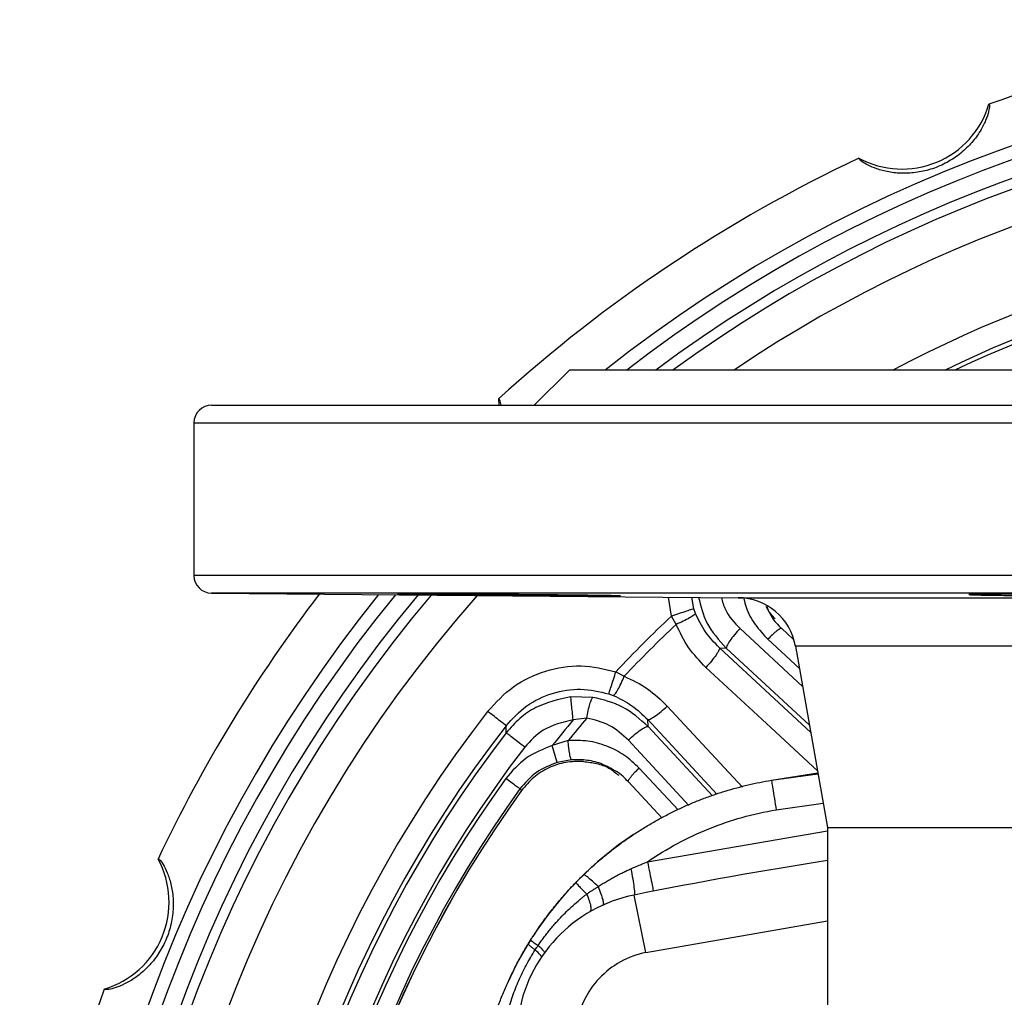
# Model space of a CAD drawing. Header units: millimetres. Extents: x 448 to 1828, y 150 to 1321.
# Tile 35 of 61: x 891 to 975, y 1238 to 1321. Entities that reach past the tile are written whole.
import ezdxf

# ---------------------------------------------------------------- set-up
doc = ezdxf.new("R2010")
doc.units = ezdxf.units.MM

msp = doc.modelspace()

# ---------------------------------------------------------------- linework, layer by layer
at = {"color": 7, "linetype": 'Continuous', "lineweight": 25}
for p, q in [((937.885, 1291.109), (934.885, 1288.109)), ((1015.885, 1291.109), (937.885, 1291.109)), ((931.842, 1288.638), (931.878, 1288.104)), ((905.885, 1286.609), (905.885, 1273.596)), ((907.372, 1272.096), (952.278, 1271.704)), ((948.627, 1270.366), (948.486, 1270.751)), ((946.988, 1269.428), (946.599, 1270.137)), ((955.984, 1269.081), (956.954, 1268.179)), ((950.682, 1267.433), (951.261, 1267.402)), ((957.159, 1267.572), (959.885, 1252.109)), ((941.858, 1265.396), (942.567, 1265.006)), ((939.885, 1263.21), (938.007, 1263.252)), ((941.243, 1263.509), (941.628, 1263.367)), ((932.501, 1260.183), (932.492, 1260.795)), ((939.379, 1261.449), (938.21, 1261.28)), ((944.592, 1260.733), (944.562, 1261.313)), ((937.78, 1259.529), (936.429, 1259.097)), ((936.851, 1257.659), (936.43, 1259.097)), ((938.078, 1257.885), (936.851, 1257.659)), ((955.103, 1256.143), (959.063, 1256.773)), ((955.103, 1256.143), (959.078, 1256.687)), ((945.786, 1252.919), (942.913, 1256.01)), ((933.804, 1255.27), (933.675, 1255.413)), ((959.885, 1252.109), (959.885, 1227.72)), ((959.885, 1252.109), (1015.885, 1252.109)), ((944.404, 1241.461), (943.417, 1246.363)), ((939.654, 1244.981), (939.626, 1244.929))]:
    msp.add_line(p, q, dxfattribs=at)
at = {"color": 8, "linetype": 'Continuous', "lineweight": 25}
for p, q in [((905.885, 1286.609), (1016.467, 1286.609)), ((1125.885, 1273.596), (905.885, 1273.596)), ((1015.885, 1272.096), (907.372, 1272.096)), ((946.599, 1270.137), (946.335, 1271.756)), ((948.486, 1270.751), (948.324, 1271.738)), ((952.278, 1271.704), (1015.885, 1271.704)), ((954.643, 1270.994), (955.052, 1270.213)), ((952.431, 1269.081), (957.764, 1264.14)), ((958.455, 1260.222), (950.682, 1267.433)), ((951.261, 1267.402), (958.348, 1260.826)), ((954.811, 1268.162), (957.494, 1265.671)), ((1015.466, 1267.572), (957.159, 1267.572)), ((944.562, 1261.313), (950.447, 1254.968)), ((950.081, 1254.818), (944.592, 1260.733)), ((948.075, 1253.992), (942.914, 1259.564)), ((947.149, 1253.611), (943.832, 1257.184)), ((955.517, 1253.62), (959.519, 1254.186)), ((944.549, 1249.196), (959.885, 1251.82)), ((944.404, 1241.461), (959.885, 1244.16))]:
    msp.add_line(p, q, dxfattribs=at)
at = {"color": 8, "linetype": 'Continuous', "lineweight": 25, "flags": 128}
for points in [[(959.034, 1256.936), (955.052, 1260.632), (949.523, 1265.764)], [(946.23, 1262.472), (951.477, 1256.819), (952.656, 1255.548)]]:
    msp.add_lwpolyline(points, dxfattribs=at)
at = {"color": 7, "linetype": 'Continuous', "lineweight": 25, "flags": 128}
msp.add_lwpolyline([(932.63, 1238.886), (933.411, 1240.487), (934.665, 1242.653)], dxfattribs=at)
at = {"color": 7, "linetype": 'Continuous', "lineweight": 25}
for centre, radius, start, end in [((1015.885, 1196.109), 125, 92.75163, 109.74892), ((1015.885, 1196.109), 121, 51.73215, 128.26785), ((966.24, 1315.964), 7.731, 241.5924, 343.4076), ((1015.885, 1196.109), 125, 115.25092, 132.2483), ((907.385, 1286.609), 1.5, 90, 180), ((907.385, 1273.596), 1.5, 180, 269.5), ((1015.885, 1196.109), 121, 141.17349, 218.82651), ((1015.885, 1196.109), 125, 142.60879, 154.74906), ((952.235, 1266.704), 5, 10, 89.5), ((1015.885, 1196.109), 101.394, 133.10526, 136.89474), ((1015.885, 1196.109), 100.611, 133.21919, 136.78081), ((1015.885, 1196.109), 107.533, 142.19998, 217.80002), ((1015.885, 1196.109), 105.54, 142.20036, 217.80002), ((1015.885, 1196.109), 101.394, 140.0028, 141.59443), ((1015.885, 1196.109), 100.611, 139.50091, 140.92408), ((1015.885, 1196.109), 105.16, 142.46059, 217.53941), ((1015.885, 1196.109), 103.167, 142.46059, 217.53941), ((1015.885, 1196.109), 102.868, 144.19474, 215.80526), ((1015.885, 1196.109), 101.368, 144.19474, 215.80526), ((1015.885, 1196.109), 101.181, 144.21726, 215.78272), ((1015.885, 1196.109), 101.178, 144.2173, 215.78306), ((959.972, 1226.541), 30, 123.65703, 147.11188), ((896.03, 1245.755), 7.731, 286.5924, 28.4076), ((1015.885, 886.609), 366.98, 98.77744, 101.38918), ((945.885, 1234.109), 12.5, 101.38918, 242.64334), ((1015.885, 1196.109), 125, 160.25169, 177.24924)]:
    msp.add_arc(centre, radius, start, end, dxfattribs=at)
at = {"color": 8, "linetype": 'Continuous', "lineweight": 25}
for radius, start, end in [(119.874, 52.41934, 127.58066), (118.38, 53.36941, 126.63059), (117.515, 53.94079, 126.05921), (114.526, 56.0479, 123.9521), (107.533, 62.06177, 117.93823), (105.54, 64.1753, 115.8247), (105.16, 64.607, 115.393), (119.874, 140.74698, 219.3305), (118.38, 140.16407, 219.89758), (117.515, 139.81739, 220.18261), (114.526, 138.56542, 221.43458)]:
    msp.add_arc((1015.885, 1196.109), radius, start, end, dxfattribs=at)
at = {"color": 7, "linetype": 'Continuous', "lineweight": 25}
for points, knots in [([(973.648, 1313.757), (973.675, 1313.734), (973.728, 1313.69), (973.649, 1313.181), (973.416, 1312.431), (972.954, 1311.498), (972.247, 1310.504), (971.279, 1309.561), (970.123, 1308.783), (968.854, 1308.23), (967.549, 1307.922), (966.261, 1307.839), (965.06, 1307.966), (964.059, 1308.242), (963.293, 1308.573), (962.618, 1308.985), (962.584, 1309.094), (962.562, 1309.165)], [0, 0, 0, 0, 0.076207, 0.148002, 0.216833, 0.280481, 0.342834, 0.404246, 0.465406, 0.523555, 0.580737, 0.638442, 0.696976, 0.757832, 0.816943, 0.88107, 1, 1, 1, 1]), ([(931.842, 1288.638), (931.876, 1288.635), (931.938, 1288.629), (932.009, 1288.27), (932.042, 1288.109)], [0, 0, 0, 0, 0.551507, 1, 1, 1, 1]), ([(907.385, 1288.109), (907.387, 1288.109), (907.389, 1288.109), (907.405, 1288.109), (907.432, 1288.109), (907.47, 1288.109), (907.519, 1288.109), (907.579, 1288.109), (907.649, 1288.109), (907.73, 1288.109), (907.935, 1288.109), (908.356, 1288.109), (909.166, 1288.109), (910.224, 1288.109), (911.545, 1288.109), (913.123, 1288.109), (915.601, 1288.109), (919.369, 1288.109), (924.934, 1288.109), (931.514, 1288.109), (939.027, 1288.109), (947.361, 1288.109), (956.377, 1288.109), (965.916, 1288.109), (974.196, 1288.109), (980.933, 1288.109), (985.977, 1288.109), (991.049, 1288.109), (996.086, 1288.109), (1001.118, 1288.109), (1005.108, 1288.109), (1008.082, 1288.109), (1010.031, 1288.109), (1011.981, 1288.109), (1013.933, 1288.109), (1015.234, 1288.109), (1015.885, 1288.109)], [0, 0, 0, 0, 0.0063685, 0.0127349, 0.0190999, 0.0254641, 0.0318281, 0.0381925, 0.0445581, 0.0509254, 0.0572951, 0.0869036, 0.1165152, 0.1470039, 0.1774956, 0.2087587, 0.2400248, 0.3038307, 0.3686442, 0.4341471, 0.5000003, 0.5658534, 0.6313564, 0.6961698, 0.7599757, 0.7912388, 0.8225049, 0.8529936, 0.8834853, 0.9130938, 0.9427054, 0.9541675, 0.9656244, 0.9770796, 0.9885369, 1, 1, 1, 1]), ([(926.019, 1272.011), (925.946, 1272.012), (925.801, 1272.012), (925.593, 1272.013), (925.393, 1272.014), (925.2, 1272.015), (925.015, 1272.015), (924.72, 1272.016), (924.347, 1272.017), (923.947, 1272.017), (923.632, 1272.017), (923.329, 1272.016), (923.179, 1272.012), (923.344, 1272.005), (923.844, 1271.996), (924.721, 1271.984), (925.9, 1271.971), (927.37, 1271.955), (928.693, 1271.942), (929.681, 1271.933), (930.138, 1271.929), (930.709, 1271.924), (931.571, 1271.916), (933.041, 1271.904), (934.476, 1271.892), (935.781, 1271.882), (936.663, 1271.876), (937.479, 1271.87), (938.132, 1271.866), (938.655, 1271.863), (939.068, 1271.86), (939.325, 1271.859), (939.454, 1271.858)], [0, 0, 0, 0, 0.010416, 0.020816, 0.031208, 0.0416, 0.052001, 0.06242, 0.093665, 0.124912, 0.156204, 0.187499, 0.250104, 0.307906, 0.368816, 0.432832, 0.499953, 0.556095, 0.624874, 0.650296, 0.661961, 0.672927, 0.709781, 0.749947, 0.820828, 0.853607, 0.886185, 0.916095, 0.945906, 0.963967, 0.981974, 1, 1, 1, 1]), ([(939.454, 1271.858), (939.526, 1271.858), (939.671, 1271.857), (939.879, 1271.856), (940.079, 1271.855), (940.271, 1271.855), (940.456, 1271.854), (940.75, 1271.853), (941.124, 1271.852), (941.523, 1271.851), (941.84, 1271.852), (942.143, 1271.853), (942.29, 1271.858), (942.139, 1271.865), (941.672, 1271.876), (940.802, 1271.89), (939.7, 1271.904), (938.596, 1271.916), (937.873, 1271.924), (937.362, 1271.929), (936.94, 1271.933), (935.985, 1271.942), (934.537, 1271.955), (932.626, 1271.971), (931.077, 1271.982), (929.813, 1271.99), (928.933, 1271.996), (928.103, 1272.001), (927.426, 1272.005), (926.874, 1272.007), (926.432, 1272.01), (926.156, 1272.011), (926.019, 1272.011)], [0, 0, 0, 0, 0.010411, 0.020792, 0.031156, 0.041518, 0.051894, 0.062296, 0.093521, 0.124746, 0.156058, 0.187373, 0.2501, 0.30433, 0.364049, 0.429254, 0.49994, 0.540083, 0.576943, 0.587912, 0.59958, 0.625011, 0.69378, 0.749931, 0.817216, 0.849237, 0.881369, 0.911806, 0.942293, 0.961531, 0.980748, 1, 1, 1, 1]), ([(981.444, 1272.011), (981.34, 1272.012), (981.134, 1272.012), (980.824, 1272.013), (980.515, 1272.014), (980.207, 1272.015), (979.9, 1272.015), (979.391, 1272.016), (978.686, 1272.017), (977.807, 1272.017), (976.963, 1272.017), (975.894, 1272.016), (974.72, 1272.012), (973.56, 1272.005), (972.672, 1271.996), (972.082, 1271.984), (971.885, 1271.971), (972.054, 1271.955), (972.477, 1271.942), (972.919, 1271.933), (973.144, 1271.929), (973.441, 1271.924), (973.937, 1271.916), (974.91, 1271.904), (976.038, 1271.892), (977.221, 1271.882), (978.091, 1271.876), (978.966, 1271.87), (979.722, 1271.866), (980.371, 1271.863), (980.907, 1271.86), (981.265, 1271.859), (981.444, 1271.858)], [0, 0, 0, 0, 0.010416, 0.020816, 0.031208, 0.0416, 0.052001, 0.06242, 0.093665, 0.124912, 0.156203, 0.187498, 0.250103, 0.307906, 0.368816, 0.432833, 0.499953, 0.556095, 0.624874, 0.650296, 0.661961, 0.672927, 0.709781, 0.749947, 0.820828, 0.853607, 0.886185, 0.916095, 0.945906, 0.963967, 0.981974, 1, 1, 1, 1]), ([(948.486, 1270.751), (948.436, 1270.735), (948.332, 1270.701), (947.884, 1270.555), (947.279, 1270.358), (946.82, 1270.209), (946.599, 1270.137)], [0, 0, 0, 0, 0.2416484, 0.5, 0.7583517, 1, 1, 1, 1]), ([(955.43, 1269.897), (955.187, 1270.159), (954.899, 1270.468), (954.765, 1270.863), (954.744, 1270.925)], [0, 0, 0, 0, 0.843772, 1, 1, 1, 1]), ([(948.627, 1270.366), (948.594, 1270.319), (948.526, 1270.22), (948.154, 1269.98), (947.623, 1269.701), (947.196, 1269.517), (946.988, 1269.428)], [0, 0, 0, 0, 0.238861, 0.495257, 0.754247, 1, 1, 1, 1]), ([(950.682, 1267.433), (950.259, 1267.865), (949.414, 1268.728), (948.889, 1269.821), (948.627, 1270.366)], [0, 0, 0, 0, 0.500648, 1, 1, 1, 1]), ([(955.052, 1270.213), (955.072, 1270.174), (955.296, 1269.737), (955.656, 1269.394), (955.984, 1269.081)], [0, 0, 0, 0, 0.090444, 1, 1, 1, 1]), ([(949.523, 1265.764), (949, 1266.305), (947.955, 1267.387), (947.31, 1268.748), (946.988, 1269.428)], [0, 0, 0, 0, 0.500297, 1, 1, 1, 1]), ([(952.431, 1269.081), (952.268, 1268.901), (951.932, 1268.528), (951.53, 1268), (951.275, 1267.584), (951.266, 1267.461), (951.261, 1267.402)], [0, 0, 0, 0, 0.241943, 0.501289, 0.75992, 1, 1, 1, 1]), ([(955.984, 1269.081), (955.949, 1269.087), (955.896, 1269.095), (955.732, 1268.998), (955.576, 1268.884), (955.394, 1268.733), (955.139, 1268.502), (954.94, 1268.296), (954.811, 1268.162)], [0, 0, 0, 0, 0.239712, 0.368524, 0.5, 0.631476, 0.760288, 1, 1, 1, 1]), ([(950.682, 1267.433), (950.677, 1267.374), (950.668, 1267.251), (950.414, 1266.836), (950.016, 1266.312), (949.683, 1265.942), (949.523, 1265.764)], [0, 0, 0, 0, 0.241603, 0.500699, 0.759407, 1, 1, 1, 1]), ([(930.918, 1262.016), (931.614, 1262.767), (933.007, 1264.268), (935.822, 1265.576), (938.878, 1266.081), (940.865, 1265.624), (941.858, 1265.396)], [0, 0, 0, 0, 0.250614, 0.501193, 0.750679, 1, 1, 1, 1]), ([(941.243, 1263.509), (941.26, 1263.558), (941.293, 1263.661), (941.438, 1264.107), (941.635, 1264.713), (941.785, 1265.173), (941.858, 1265.396)], [0, 0, 0, 0, 0.2403266, 0.498173, 0.7570259, 1, 1, 1, 1]), ([(941.628, 1263.367), (941.676, 1263.4), (941.775, 1263.47), (942.016, 1263.844), (942.294, 1264.374), (942.478, 1264.799), (942.567, 1265.006)], [0, 0, 0, 0, 0.240409, 0.497403, 0.755818, 1, 1, 1, 1]), ([(942.567, 1265.006), (943.246, 1264.684), (944.607, 1264.04), (945.688, 1262.995), (946.23, 1262.472)], [0, 0, 0, 0, 0.498973, 1, 1, 1, 1]), ([(932.492, 1260.795), (933.047, 1261.397), (934.156, 1262.6), (936.405, 1263.651), (938.854, 1264.061), (940.447, 1263.693), (941.243, 1263.509)], [0, 0, 0, 0, 0.250309, 0.500283, 0.750122, 1, 1, 1, 1]), ([(938.007, 1263.252), (936.979, 1263.027), (935.411, 1262.684), (933.609, 1261.445), (932.874, 1260.608), (932.501, 1260.183)], [0, 0, 0, 0, 0.483093, 0.737591, 1, 1, 1, 1]), ([(938.21, 1261.28), (938.186, 1261.509), (938.137, 1261.984), (938.072, 1262.613), (938.024, 1263.085), (938.012, 1263.197), (938.007, 1263.252)], [0, 0, 0, 0, 0.240134, 0.49776, 0.756618, 1, 1, 1, 1]), ([(939.38, 1261.449), (939.417, 1261.66), (939.495, 1262.097), (939.635, 1262.657), (939.774, 1263.071), (939.848, 1263.164), (939.885, 1263.21)], [0, 0, 0, 0, 0.239986, 0.496283, 0.754605, 1, 1, 1, 1]), ([(944.592, 1260.733), (943.906, 1261.349), (942.545, 1262.572), (940.767, 1262.999), (939.885, 1263.21)], [0, 0, 0, 0, 0.50386, 1, 1, 1, 1]), ([(941.628, 1263.367), (942.174, 1263.105), (943.266, 1262.58), (944.129, 1261.736), (944.562, 1261.313)], [0, 0, 0, 0, 0.499349, 1, 1, 1, 1]), ([(944.561, 1261.313), (944.621, 1261.317), (944.743, 1261.326), (945.157, 1261.58), (945.681, 1261.978), (946.052, 1262.311), (946.23, 1262.472)], [0, 0, 0, 0, 0.241097, 0.5, 0.758903, 1, 1, 1, 1]), ([(938.21, 1261.28), (937.308, 1261.075), (935.693, 1260.708), (934.574, 1259.502), (934.081, 1258.969)], [0, 0, 0, 0, 0.558462, 1, 1, 1, 1]), ([(942.914, 1259.564), (942.4, 1260.032), (941.382, 1260.958), (940.043, 1261.287), (939.38, 1261.449)], [0, 0, 0, 0, 0.504983, 1, 1, 1, 1]), ([(942.914, 1259.564), (943.093, 1259.726), (943.465, 1260.061), (943.992, 1260.463), (944.409, 1260.719), (944.533, 1260.729), (944.592, 1260.733)], [0, 0, 0, 0, 0.241012, 0.500001, 0.75899, 1, 1, 1, 1]), ([(936.429, 1259.097), (935.649, 1258.794), (934.092, 1258.188), (933.003, 1256.921), (932.459, 1256.29)], [0, 0, 0, 0, 0.501032, 1, 1, 1, 1]), ([(943.832, 1257.184), (943.43, 1257.564), (942.619, 1258.332), (941.111, 1259.098), (939.473, 1259.556), (938.344, 1259.538), (937.78, 1259.529)], [0, 0, 0, 0, 0.2473029, 0.4985152, 0.7497043, 1, 1, 1, 1]), ([(938.078, 1257.885), (938.053, 1257.911), (938.015, 1257.951), (937.958, 1258.162), (937.913, 1258.379), (937.87, 1258.645), (937.821, 1259.025), (937.796, 1259.331), (937.78, 1259.529)], [0, 0, 0, 0, 0.238315, 0.367626, 0.500001, 0.632376, 0.761687, 1, 1, 1, 1]), ([(936.851, 1257.659), (936.228, 1257.417), (934.982, 1256.933), (934.111, 1255.919), (933.675, 1255.413)], [0, 0, 0, 0, 0.499936, 1, 1, 1, 1]), ([(939.096, 1257.744), (938.586, 1257.744), (937.565, 1257.742), (936.104, 1257.247), (934.787, 1256.444), (934.132, 1255.662), (933.804, 1255.27)], [0, 0, 0, 0, 0.250059, 0.500048, 0.749975, 1, 1, 1, 1]), ([(939.096, 1257.744), (939.466, 1257.697), (940.208, 1257.601), (941.269, 1257.253), (941.827, 1256.789), (942.097, 1256.564)], [0, 0, 0, 0, 0.339698, 0.679893, 1, 1, 1, 1]), ([(942.913, 1256.01), (942.601, 1256.338), (942.257, 1256.698), (941.82, 1256.922), (941.781, 1256.942)], [0, 0, 0, 0, 0.909491, 1, 1, 1, 1]), ([(942.913, 1256.01), (942.907, 1256.044), (942.899, 1256.096), (942.993, 1256.257), (943.105, 1256.412), (943.255, 1256.593), (943.488, 1256.85), (943.696, 1257.052), (943.832, 1257.184)], [0, 0, 0, 0, 0.235948, 0.363648, 0.494726, 0.626572, 0.756484, 1, 1, 1, 1]), ([(939.09, 1248.08), (939.221, 1248.206), (939.483, 1248.457), (939.883, 1248.824), (940.289, 1249.184), (940.701, 1249.535), (941.118, 1249.878), (941.54, 1250.213), (941.967, 1250.54), (942.399, 1250.858), (942.835, 1251.167), (943.276, 1251.468), (943.722, 1251.761), (944.171, 1252.045), (944.624, 1252.32), (945.081, 1252.587), (945.542, 1252.845), (946.006, 1253.094), (946.62, 1253.41), (947.388, 1253.781), (948.318, 1254.191), (949.26, 1254.57), (950.213, 1254.916), (951.176, 1255.229), (952.147, 1255.509), (953.126, 1255.755), (954.111, 1255.97), (954.773, 1256.086), (955.103, 1256.143)], [0, 0, 0, 0, 0.029966, 0.059861, 0.089687, 0.119444, 0.149131, 0.178748, 0.208296, 0.237775, 0.267185, 0.296526, 0.325798, 0.355001, 0.384136, 0.413203, 0.442201, 0.471131, 0.499992, 0.555882, 0.611686, 0.667405, 0.723041, 0.778594, 0.834066, 0.889457, 0.944768, 1, 1, 1, 1]), ([(955.103, 1256.143), (955.103, 1256.143), (955.112, 1256.089), (955.151, 1255.85), (955.182, 1255.665), (955.26, 1255.186), (955.308, 1254.894), (955.411, 1254.269), (955.465, 1253.938), (955.517, 1253.62)], [0, 0, 0, 0, 0.25, 0.25, 0.5, 0.5, 0.75, 0.75, 1, 1, 1, 1]), ([(944.549, 1249.196), (946.184, 1250.323), (947.943, 1251.27), (951.629, 1252.757), (953.557, 1253.297), (955.517, 1253.62)], [0, 0, 0, 0, 0.5, 0.5, 1, 1, 1, 1]), ([(902.83, 1249.432), (902.865, 1249.435), (902.933, 1249.441), (903.237, 1249.026), (903.603, 1248.331), (903.936, 1247.344), (904.139, 1246.142), (904.121, 1244.79), (903.853, 1243.423), (903.348, 1242.134), (902.643, 1240.993), (901.79, 1240.024), (900.851, 1239.265), (899.948, 1238.752), (899.173, 1238.444), (898.404, 1238.259), (898.303, 1238.311), (898.238, 1238.346)], [0, 0, 0, 0, 0.076207, 0.148002, 0.216833, 0.280481, 0.342834, 0.404246, 0.465406, 0.523555, 0.580737, 0.638442, 0.696976, 0.757832, 0.816943, 0.88107, 1, 1, 1, 1]), ([(943.131, 1248.595), (943.285, 1248.662), (943.596, 1248.797), (944.069, 1248.998), (944.388, 1249.13), (944.549, 1249.196)], [0, 0, 0, 0, 0.3270421, 0.6603664, 1, 1, 1, 1]), ([(944.549, 1249.196), (944.612, 1248.879), (944.676, 1248.55), (944.799, 1247.929), (944.856, 1247.638), (944.949, 1247.162), (944.985, 1246.978), (945.032, 1246.74), (945.043, 1246.686), (945.043, 1246.686)], [0, 0, 0, 0, 0.25, 0.25, 0.5, 0.5, 0.75, 0.75, 1, 1, 1, 1]), ([(940.349, 1247.084), (940.175, 1247.249), (940.007, 1247.403), (939.705, 1247.671), (939.57, 1247.785), (939.349, 1247.958), (939.262, 1248.019), (939.14, 1248.086), (939.104, 1248.094), (939.09, 1248.08)], [0, 0, 0, 0, 0.25, 0.25, 0.5, 0.5, 0.75, 0.75, 1, 1, 1, 1]), ([(940.349, 1247.084), (940.464, 1247.159), (940.692, 1247.307), (941.039, 1247.519), (941.387, 1247.722), (941.735, 1247.916), (942.084, 1248.1), (942.433, 1248.274), (942.781, 1248.44), (943.015, 1248.543), (943.131, 1248.595)], [0, 0, 0, 0, 0.129611, 0.25792, 0.384918, 0.510597, 0.634951, 0.757974, 0.879658, 1, 1, 1, 1]), ([(934.583, 1242.522), (934.678, 1242.672), (934.873, 1242.978), (935.182, 1243.44), (935.511, 1243.912), (935.861, 1244.395), (936.233, 1244.887), (936.628, 1245.388), (937.047, 1245.895), (937.49, 1246.409), (937.959, 1246.928), (938.286, 1247.27), (938.452, 1247.443)], [0, 0, 0, 0, 0.0852169, 0.1737188, 0.2655057, 0.3605777, 0.4589349, 0.5605773, 0.665505, 0.773718, 0.8852163, 1, 1, 1, 1]), ([(938.452, 1247.443), (938.446, 1247.437), (938.461, 1247.411), (938.536, 1247.316), (938.596, 1247.247), (938.757, 1247.069), (938.859, 1246.96), (939.093, 1246.716), (939.224, 1246.581), (939.364, 1246.439)], [0, 0, 0, 0, 0.25, 0.25, 0.5, 0.5, 0.75, 0.75, 1, 1, 1, 1]), ([(935.225, 1242.06), (935.304, 1242.174), (935.462, 1242.405), (935.711, 1242.746), (935.971, 1243.086), (936.242, 1243.424), (936.523, 1243.759), (936.817, 1244.093), (937.189, 1244.496), (937.647, 1244.962), (938.198, 1245.478), (938.656, 1245.875), (939.006, 1246.16), (939.203, 1246.317), (939.323, 1246.408), (939.364, 1246.439)], [0, 0, 0, 0, 0.068599, 0.138145, 0.208637, 0.28007, 0.35244, 0.425742, 0.49997, 0.624286, 0.750009, 0.875023, 0.92502, 0.97478, 1, 1, 1, 1]), ([(939.364, 1246.439), (939.444, 1246.496), (939.605, 1246.609), (939.85, 1246.773), (940.098, 1246.932), (940.265, 1247.033), (940.349, 1247.084)], [0, 0, 0, 0, 0.251975, 0.502632, 0.751975, 1, 1, 1, 1]), ([(940.349, 1247.084), (940.431, 1246.87), (940.507, 1246.661), (940.636, 1246.281), (940.688, 1246.109), (940.76, 1245.826), (940.78, 1245.714), (940.789, 1245.56), (940.777, 1245.517), (940.752, 1245.506)], [0, 0, 0, 0, 0.25, 0.25, 0.5, 0.5, 0.75, 0.75, 1, 1, 1, 1]), ([(930.252, 1230.635), (930.279, 1230.819), (930.331, 1231.186), (930.423, 1231.735), (930.525, 1232.284), (930.637, 1232.831), (930.759, 1233.376), (930.892, 1233.92), (931.034, 1234.461), (931.187, 1235.001), (931.351, 1235.538), (931.524, 1236.073), (931.708, 1236.604), (931.902, 1237.133), (932.106, 1237.659), (932.32, 1238.182), (932.544, 1238.7), (932.779, 1239.216), (933.023, 1239.727), (933.277, 1240.234), (933.541, 1240.736), (933.815, 1241.234), (934.097, 1241.728), (934.294, 1242.053), (934.392, 1242.215)], [0, 0, 0, 0, 0.044891, 0.089833, 0.134827, 0.179872, 0.22497, 0.270121, 0.315325, 0.360582, 0.405893, 0.451258, 0.496678, 0.542152, 0.587682, 0.633268, 0.67891, 0.724608, 0.770363, 0.816174, 0.862044, 0.907971, 0.953956, 1, 1, 1, 1]), ([(934.972, 1241.68), (934.943, 1241.701), (934.88, 1241.746), (934.788, 1241.816), (934.691, 1241.89), (934.596, 1241.966), (934.506, 1242.043), (934.436, 1242.11), (934.398, 1242.16), (934.384, 1242.194), (934.39, 1242.209), (934.392, 1242.215)], [0, 0, 0, 0, 0.072946, 0.159607, 0.259886, 0.3735, 0.499913, 0.657082, 0.792454, 0.906499, 1, 1, 1, 1]), ([(934.583, 1242.522), (934.582, 1242.521), (934.582, 1242.519), (934.586, 1242.514), (934.596, 1242.503), (934.617, 1242.485), (934.652, 1242.457), (934.707, 1242.416), (934.787, 1242.359), (934.897, 1242.282), (935.041, 1242.183), (935.162, 1242.102), (935.225, 1242.06)], [0, 0, 0, 0, 0.041857, 0.096304, 0.163595, 0.243977, 0.337644, 0.444673, 0.564962, 0.698146, 0.843525, 1, 1, 1, 1]), ([(932.011, 1230.393), (932.003, 1230.533), (931.989, 1230.812), (931.979, 1231.233), (931.977, 1231.655), (931.986, 1232.077), (932.004, 1232.501), (932.032, 1232.925), (932.101, 1233.709), (932.257, 1234.829), (932.58, 1236.288), (933.012, 1237.701), (933.462, 1238.844), (933.868, 1239.722), (934.202, 1240.374), (934.568, 1241.031), (934.836, 1241.462), (934.972, 1241.68)], [0, 0, 0, 0, 0.035417, 0.070939, 0.106563, 0.142283, 0.178094, 0.213992, 0.249972, 0.377251, 0.499959, 0.62738, 0.749956, 0.809846, 0.871484, 0.93487, 1, 1, 1, 1]), ([(934.972, 1241.68), (935.013, 1241.743), (935.096, 1241.871), (935.182, 1241.997), (935.225, 1242.06)], [0, 0, 0, 0, 0.497751, 1, 1, 1, 1]), ([(935.494, 1241.056), (935.516, 1241.09), (935.484, 1241.162), (935.304, 1241.378), (935.157, 1241.52), (934.972, 1241.68)], [0, 0, 0, 0, 0.5, 0.5, 1, 1, 1, 1]), ([(935.225, 1242.06), (935.411, 1241.894), (935.56, 1241.749), (935.744, 1241.534), (935.779, 1241.464), (935.759, 1241.436)], [0, 0, 0, 0, 0.5, 0.5, 1, 1, 1, 1]), ([(944.404, 1241.461), (942.882, 1241.154), (941.492, 1240.383), (939.362, 1238.122), (938.674, 1236.689), (938.242, 1233.612), (938.51, 1232.045), (939.936, 1229.286), (941.06, 1228.161), (942.439, 1227.448)], [0, 0, 0, 0, 0.25, 0.25, 0.5, 0.5, 0.75, 0.75, 1, 1, 1, 1])]:
    msp.add_open_spline(points, degree=3, knots=knots, dxfattribs=at)
at = {"color": 8, "linetype": 'Continuous', "lineweight": 25}
for points, knots in [([(948.907, 1271.733), (949.092, 1270.983), (949.497, 1269.34), (950.64, 1268.084), (951.261, 1267.402)], [0, 0, 0, 0, 0.456895, 1, 1, 1, 1]), ([(950.844, 1271.716), (950.938, 1271.369), (951.213, 1270.354), (951.948, 1269.586), (952.431, 1269.081)], [0, 0, 0, 0, 0.342609, 1, 1, 1, 1]), ([(952.766, 1271.596), (952.819, 1271.366), (953.001, 1270.587), (953.673, 1269.382), (954.433, 1268.567), (954.811, 1268.162)], [0, 0, 0, 0, 0.174868, 0.590006, 1, 1, 1, 1]), ([(941.781, 1256.942), (941.433, 1257.144), (940.7, 1257.57), (939.425, 1257.902), (938.527, 1257.891), (938.078, 1257.885)], [0, 0, 0, 0, 0.310598, 0.655384, 1, 1, 1, 1]), ([(943.131, 1248.595), (943.184, 1248.301), (943.294, 1247.694), (943.401, 1246.971), (943.45, 1246.506), (943.431, 1246.442), (943.424, 1246.417)], [0, 0, 0, 0, 0.2608658, 0.5390301, 0.8199533, 1, 1, 1, 1]), ([(939.364, 1246.439), (939.44, 1246.247), (939.596, 1245.856), (939.71, 1245.397), (939.737, 1245.087), (939.678, 1245.011), (939.654, 1244.981)], [0, 0, 0, 0, 0.265822, 0.541729, 0.81884, 1, 1, 1, 1])]:
    msp.add_open_spline(points, degree=3, knots=knots, dxfattribs=at)
at = {"color": 7, "linetype": 'Continuous', "lineweight": 25}
for points in [[(932.492, 1260.795), (932.454, 1260.825), (932.378, 1260.884), (932.008, 1261.171), (931.505, 1261.561), (931.114, 1261.865), (930.918, 1262.016)], [(934.081, 1258.969), (933.884, 1259.12), (933.492, 1259.422), (932.987, 1259.81), (932.615, 1260.095), (932.539, 1260.154), (932.501, 1260.183)], [(933.675, 1255.413), (933.652, 1255.429), (933.606, 1255.462), (933.323, 1255.666), (932.926, 1255.952), (932.615, 1256.177), (932.459, 1256.29)], [(938.452, 1247.443), (938.661, 1247.659), (938.874, 1247.872), (939.09, 1248.08)], [(934.583, 1242.522), (934.518, 1242.42), (934.455, 1242.318), (934.392, 1242.215)]]:
    msp.add_open_spline(points, degree=3, dxfattribs=at)

doc.saveas('drawing.dxf')
